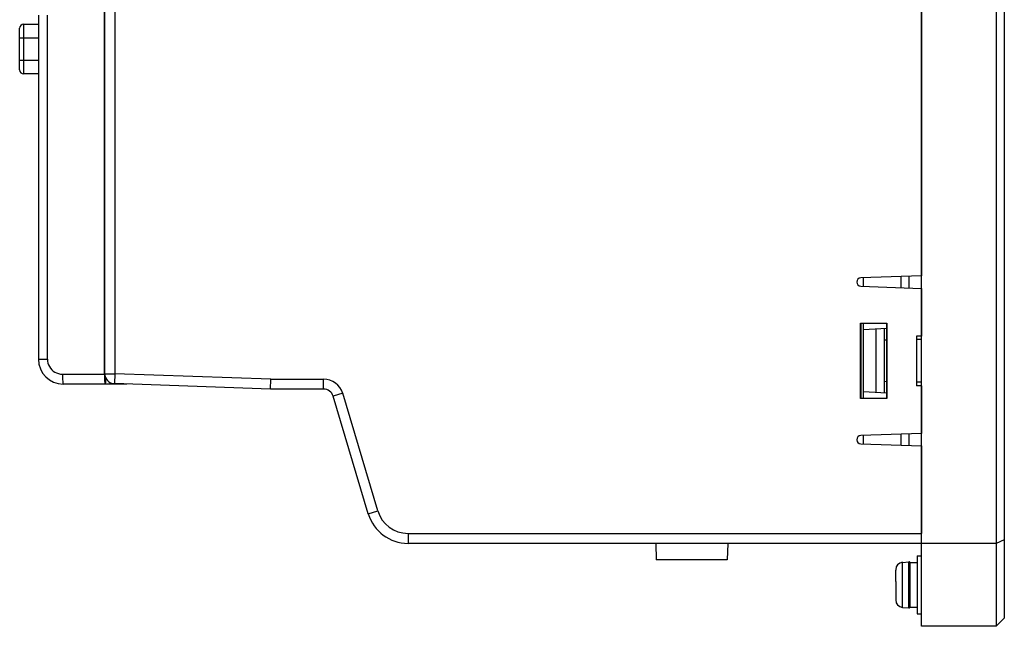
# Model space of a CAD drawing. Extents: x -841 to -216, y -127 to 601.
# Tile 1 of 201: x -835 to -716, y 112 to 185. Entities that reach past the tile are written whole.
import ezdxf

# ---------------------------------------------------------------- set-up
doc = ezdxf.new("R2010")
doc.units = 0
doc.header["$LTSCALE"] = 23.1
doc.layers.add('HEATSINK_AM_0', color=7, linetype='CONTINUOUS')

msp = doc.modelspace()

# ---------------------------------------------------------------- linework, layer by layer
at = {"layer": 'HEATSINK_AM_0', "color": 7}
for p, q in [((-726.23, 111.9), (-726.23, 342.9)), ((-717.23, 342.9), (-717.23, 111.9)), ((-716.23, 341.9), (-716.23, 112.9)), ((-823.53, 331.9), (-823.53, 142.36)), ((-824.73, 142.36), (-824.73, 330.7)), ((-726.23, 299.64), (-726.23, 154.15)), ((-824.77, 142.3), (-824.77, 189.76)), ((-832.73, 185.58), (-832.73, 144.1)), ((-831.64, 144.1), (-831.64, 185.58)), ((-834.49, 178.5), (-834.49, 184.5)), ((-834.49, 184.5), (-832.73, 184.5)), ((-834.99, 179), (-834.99, 184)), ((-834.99, 182.86), (-832.73, 182.86)), ((-834.99, 180.14), (-832.73, 180.14)), ((-832.73, 178.5), (-834.49, 178.5)), ((-726.23, 154.15), (-733.53, 153.9)), ((-733.23, 152.89), (-733.23, 153.91)), ((-728.73, 154.07), (-728.73, 152.73)), ((-727.75, 154.1), (-727.75, 152.7)), ((-733.55, 152.9), (-726.23, 152.64)), ((-726.23, 152.64), (-726.23, 146.9)), ((-733.57, 148.44), (-730.39, 148.44)), ((-733.53, 148.4), (-733.57, 148.44)), ((-733.57, 139.36), (-733.57, 148.44)), ((-730.43, 148.4), (-733.53, 148.4)), ((-733.53, 148.4), (-733.53, 139.4)), ((-733.23, 139.4), (-733.23, 148.4)), ((-730.43, 147.8), (-733.23, 147.65)), ((-731.73, 147.73), (-731.73, 140.07)), ((-730.73, 147.78), (-730.73, 140.02)), ((-730.43, 148.4), (-730.39, 148.44)), ((-730.43, 148.4), (-730.43, 139.4)), ((-730.39, 148.44), (-730.39, 139.36)), ((-730.43, 146.4), (-730.73, 146.4)), ((-726.23, 146.9), (-726.83, 146.9)), ((-726.83, 146.9), (-726.83, 140.9)), ((-726.23, 146.48), (-726.83, 146.47)), ((-832.73, 144.1), (-831.64, 144.1)), ((-829.84, 142.3), (-824.73, 142.3)), ((-824.77, 142.3), (-824.77, 142.07)), ((-824.73, 142.36), (-823.53, 142.36)), ((-823.53, 142.36), (-823.57, 141.16)), ((-804.71, 141.7), (-823.53, 142.36)), ((-804.73, 140.5), (-804.71, 141.7)), ((-804.71, 141.7), (-798.33, 141.7)), ((-798.33, 140.5), (-798.33, 141.7)), ((-730.43, 141.39), (-730.73, 141.4)), ((-726.23, 141.32), (-726.83, 141.33)), ((-822.08, 141.1), (-829.73, 141.1)), ((-804.73, 140.5), (-823.57, 141.16)), ((-798.33, 140.5), (-804.73, 140.5)), ((-730.43, 140), (-733.23, 140.15)), ((-726.23, 140.9), (-726.83, 140.91)), ((-726.23, 140.9), (-726.23, 135.15)), ((-796.03, 139.99), (-797.18, 139.64)), ((-792.94, 125.46), (-797.18, 139.64)), ((-791.79, 125.81), (-796.03, 139.99)), ((-733.53, 139.4), (-733.57, 139.36)), ((-730.39, 139.36), (-733.57, 139.36)), ((-733.53, 139.4), (-730.43, 139.4)), ((-730.43, 139.4), (-730.39, 139.36)), ((-726.23, 135.15), (-733.55, 134.9)), ((-733.23, 133.89), (-733.23, 134.91)), ((-728.73, 135.07), (-728.73, 133.73)), ((-727.75, 135.1), (-727.75, 133.7)), ((-733.53, 133.9), (-726.23, 133.64)), ((-726.23, 133.64), (-726.23, 123.1)), ((-792.94, 125.46), (-791.79, 125.81)), ((-788.15, 123.1), (-726.23, 123.1)), ((-788.15, 123.1), (-788.15, 121.9)), ((-726.23, 121.9), (-788.15, 121.9)), ((-758.28, 121.9), (-758.21, 119.9)), ((-749.58, 121.9), (-749.65, 119.9)), ((-717.23, 121.9), (-726.23, 121.9)), ((-716.23, 122.31), (-717.23, 121.9)), ((-726.73, 120.4), (-726.23, 120.4)), ((-726.73, 120.4), (-726.73, 113.4)), ((-749.65, 119.9), (-758.21, 119.9)), ((-728.51, 119.61), (-727.75, 119.68)), ((-728.51, 114.18), (-728.51, 119.61)), ((-727.75, 114.12), (-727.75, 119.68)), ((-727.57, 119.6), (-726.73, 119.6)), ((-727.57, 114.2), (-727.57, 119.6)), ((-729.33, 118.72), (-729.33, 118.72)), ((-729.33, 118.72), (-729.33, 118.71)), ((-729.33, 118.71), (-729.33, 118.7)), ((-729.33, 118.7), (-729.33, 118.68)), ((-729.33, 118.68), (-729.33, 118.67)), ((-729.33, 117.3), (-729.33, 118.67)), ((-729.33, 117.3), (-729.33, 117.3)), ((-729.33, 117.3), (-729.33, 117.16)), ((-729.33, 117.16), (-729.33, 116.64)), ((-729.33, 116.64), (-729.33, 116.5)), ((-729.33, 116.5), (-729.33, 116.5)), ((-729.33, 116.5), (-729.33, 115.13)), ((-729.33, 115.13), (-729.33, 115.11)), ((-729.33, 115.11), (-729.33, 115.1)), ((-729.33, 115.1), (-729.33, 115.09)), ((-729.33, 115.09), (-729.33, 115.08)), ((-729.33, 115.08), (-729.33, 115.08)), ((-728.51, 114.18), (-727.75, 114.12)), ((-727.57, 114.2), (-726.73, 114.2)), ((-726.73, 113.4), (-726.23, 113.4)), ((-717.23, 111.9), (-716.23, 112.9)), ((-717.23, 111.9), (-726.23, 111.9))]:
    msp.add_line(p, q, dxfattribs=at)
for points in [[(-831.64, 144.1), (-831.62, 143.87), (-831.58, 143.64), (-831.5, 143.42), (-831.4, 143.21), (-831.27, 143.01), (-831.12, 142.84), (-830.95, 142.68), (-830.75, 142.55), (-830.54, 142.45), (-830.32, 142.37), (-830.08, 142.32), (-829.84, 142.3)], [(-829.84, 142.3), (-829.83, 142.07), (-829.83, 141.84), (-829.82, 141.63), (-829.8, 141.45), (-829.79, 141.3), (-829.77, 141.19), (-829.75, 141.12), (-829.73, 141.1)], [(-824.77, 142.07), (-824.77, 141.84), (-824.76, 141.63), (-824.74, 141.45), (-824.73, 141.3), (-824.71, 141.19), (-824.69, 141.12), (-824.67, 141.1)], [(-824.64, 141.91), (-824.64, 141.84), (-824.65, 141.63), (-824.65, 141.45), (-824.65, 141.3)], [(-824.65, 141.3), (-824.66, 141.12), (-824.66, 141.1)]]:
    msp.add_lwpolyline(points, dxfattribs=at)
for centre, radius, start, end in [((-834.49, 184), 0.5, 90, 180), ((-834.49, 179), 0.5, 180, 270), ((-733.53, 153.4), 0.5, 90, 268.002), ((-829.73, 144.1), 3, 180, 270), ((-823.53, 142.36), 1.2, 180, 268.0001), ((-798.33, 139.3), 2.4, 16.6751, 90), ((-798.33, 139.3), 1.2, 16.675, 90), ((-733.53, 134.4), 0.5, 91.998, 270), ((-788.15, 126.9), 5, 196.6751, 270), ((-788.15, 126.9), 3.8, 196.6751, 270), ((-728.43, 118.72), 0.9, 95, 179.8615), ((-727.73, 119.48), 0.2, 36.2499, 95), ((-728.43, 115.08), 0.9, 180.1385, 265), ((-727.73, 114.32), 0.2, 265, 323.7501)]:
    msp.add_arc(centre, radius, start, end, dxfattribs=at)

doc.saveas('drawing.dxf')
